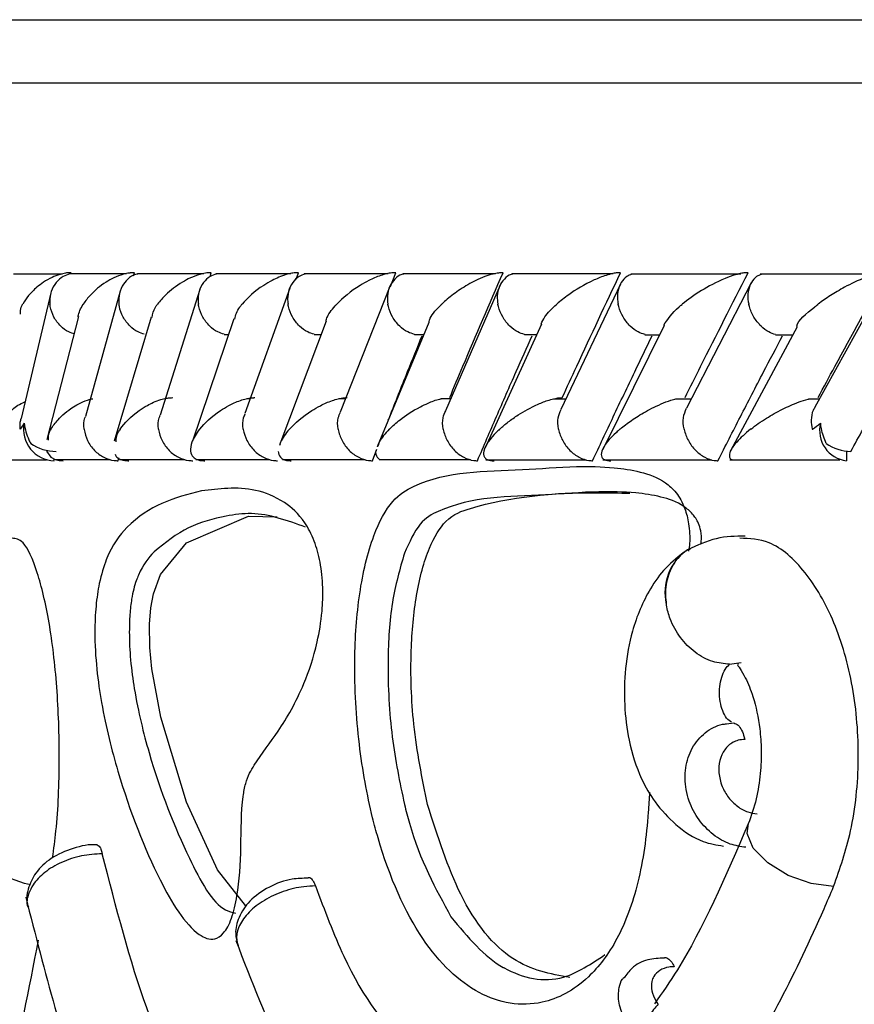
# Model space of a CAD drawing. Header units: millimetres. Extents: x 69 to 135, y 39 to 174.
# Tile 94 of 199: x 69.087 to 69.748, y 122.082 to 122.862. Entities that reach past the tile are written whole.
import ezdxf

# ---------------------------------------------------------------- set-up
doc = ezdxf.new("R2010")
doc.units = ezdxf.units.MM

msp = doc.modelspace()

# ---------------------------------------------------------------- linework, layer by layer
at = {"color": 7, "linetype": 'Continuous', "lineweight": 25}
for p, q in [((69.04189, 122.86225), (69.41912, 122.86225)), ((69.41912, 122.86225), (78.09189, 122.86225)), ((69.12043, 122.66057), (69.08192, 122.66057)), ((69.17151, 122.66083), (69.12603, 122.66083)), ((69.17702, 122.65928), (69.17766, 122.66163)), ((69.23258, 122.66082), (69.18, 122.66082)), ((69.23769, 122.65862), (69.23863, 122.66163)), ((69.30172, 122.66081), (69.24213, 122.66081)), ((69.30587, 122.65646), (69.30768, 122.66163)), ((69.37885, 122.66078), (69.31233, 122.66078)), ((69.38051, 122.65072), (69.38477, 122.66163)), ((69.46397, 122.66073), (69.39054, 122.66073)), ((69.5571, 122.66068), (69.47677, 122.66068)), ((69.65834, 122.66062), (69.57109, 122.66062)), ((69.76783, 122.66057), (69.6736, 122.66057)), ((69.56291, 122.65269), (69.51568, 122.55321)), ((69.6665, 122.65359), (69.6153, 122.55413)), ((69.77197, 122.65461), (69.71695, 122.55516)), ((69.11152, 122.64572), (69.08786, 122.546)), ((69.16644, 122.64712), (69.13884, 122.54752)), ((69.22957, 122.6484), (69.198, 122.5488)), ((69.30079, 122.64951), (69.26529, 122.54993)), ((69.38013, 122.65069), (69.3407, 122.55109)), ((69.46748, 122.65173), (69.42416, 122.55219)), ((69.13328, 122.62694), (69.10821, 122.52931)), ((69.19097, 122.6264), (69.16175, 122.52805)), ((69.25645, 122.62505), (69.22383, 122.52818)), ((69.32966, 122.62317), (69.29382, 122.5279)), ((69.4111, 122.62227), (69.37014, 122.52366)), ((69.50026, 122.62086), (69.45565, 122.5228)), ((69.59756, 122.61987), (69.54894, 122.52156)), ((69.70283, 122.61864), (69.65021, 122.5203)), ((69.24873, 122.61271), (69.2523, 122.61271)), ((69.32012, 122.61265), (69.3257, 122.61265)), ((69.39953, 122.61259), (69.40709, 122.61259)), ((69.48692, 122.61255), (69.49648, 122.61255)), ((69.58232, 122.61252), (69.59393, 122.61252)), ((69.68581, 122.6125), (69.69955, 122.6125)), ((69.26948, 122.56168), (69.26674, 122.56168)), ((69.34487, 122.56163), (69.33976, 122.56163)), ((69.42825, 122.56158), (69.42077, 122.56158)), ((69.51962, 122.56152), (69.50974, 122.56152)), ((69.61907, 122.56146), (69.60684, 122.56146)), ((69.7204, 122.5614), (69.71203, 122.5614)), ((69.29311, 122.52601), (69.29264, 122.52478)), ((69.36631, 122.51259), (69.36992, 122.52183)), ((69.74199, 122.52017), (69.74199, 122.51259)), ((69.07314, 122.5134), (69.10801, 122.5134)), ((69.1135, 122.51366), (69.15808, 122.51366)), ((69.16477, 122.51259), (69.16539, 122.51486)), ((69.16578, 122.5136), (69.21749, 122.5136)), ((69.2263, 122.51354), (69.28502, 122.51354)), ((69.29493, 122.51349), (69.36059, 122.51349)), ((69.37158, 122.51345), (69.44414, 122.51345)), ((69.45622, 122.51342), (69.53567, 122.51342)), ((69.5489, 122.5134), (69.63525, 122.5134)), ((69.64971, 122.5134), (69.73672, 122.5134)), ((69.26814, 122.46859), (69.29083, 122.4682)), ((69.61604, 122.44186), (69.61531, 122.4414)), ((69.64941, 122.35118), (69.65869, 122.3527)), ((69.64695, 122.30402), (69.65275, 122.30475))]:
    msp.add_line(p, q, dxfattribs=at)
at = {"color": 1, "linetype": 'Continuous', "lineweight": 25}
for p, q in [((68.99188, 122.81225), (69.37329, 122.81225)), ((69.37329, 122.81225), (78.14189, 122.81225))]:
    msp.add_line(p, q, dxfattribs=at)
at = {"color": 7, "linetype": 'Continuous', "lineweight": 25, "flags": 128}
for points in [[(69.10796, 122.52009), (69.11134, 122.51536), (69.11482, 122.51351), (69.11798, 122.51277), (69.12112, 122.51259), (69.12115, 122.51259), (69.12115, 122.51259)], [(69.26582, 122.15997), (69.2436, 122.1883), (69.21893, 122.24189), (69.19865, 122.30916), (69.19148, 122.34753), (69.18982, 122.36458), (69.18955, 122.38293), (69.19069, 122.39602), (69.19284, 122.40707), (69.19831, 122.42226), (69.21895, 122.44755), (69.26814, 122.46859), (69.26814, 122.46859)]]:
    msp.add_lwpolyline(points, dxfattribs=at)
at = {"color": 1, "linetype": 'Continuous', "lineweight": 25, "flags": 128}
for points in [[(69.73181, 122.17498), (69.71403, 122.17727), (69.69569, 122.18386), (69.67959, 122.19376), (69.66819, 122.20544), (69.66323, 122.21713), (69.66428, 122.22489)], [(69.09527, 122.17628), (69.09053, 122.17727), (69.07277, 122.18386), (69.05935, 122.19376), (69.05232, 122.20544), (69.05186, 122.21398)]]:
    msp.add_lwpolyline(points, dxfattribs=at)
at = {"color": 7, "linetype": 'Continuous', "lineweight": 25}
for centre, radius, start, end in [((69.11456, 122.5374), 0.02481, 168.60737, 269.01792), ((69.74481, 122.53649), 0.02406, 166.02673, 263.26376), ((69.11551, 122.55489), 0.03495, 235.01282, 270.1604), ((69.74673, 122.55714), 0.03722, 236.07337, 268.10709)]:
    msp.add_arc(centre, radius, start, end, dxfattribs=at)
at = {"color": 1, "linetype": 'Continuous', "lineweight": 25}
msp.add_arc((69.63883, 122.40828), 0.04064, 126.10331, 192.93226, dxfattribs=at)
at = {"color": 7, "linetype": 'Continuous', "lineweight": 25}
for points, knots in [([(69.1276, 122.66163), (69.1272, 122.66163), (69.12573, 122.66163), (69.1226, 122.66131), (69.11755, 122.66012), (69.10872, 122.65653), (69.10054, 122.65068), (69.09351, 122.64351), (69.09041, 122.63897), (69.08914, 122.63667), (69.08912, 122.63663)], [0, 0, 0, 0, 0.016516, 0.060757, 0.123872, 0.233495, 0.524905, 0.758889, 0.996419, 1, 1, 1, 1]), ([(69.12647, 122.66064), (69.12464, 122.66007), (69.12041, 122.65874), (69.11512, 122.65389), (69.1113, 122.64693), (69.11046, 122.64078), (69.11068, 122.63734), (69.11074, 122.63671), (69.11075, 122.63663)], [0, 0, 0, 0, 0.177391, 0.409142, 0.674956, 0.940991, 0.992258, 1, 1, 1, 1]), ([(69.17766, 122.66163), (69.17659, 122.66161), (69.17521, 122.66158), (69.17229, 122.6612), (69.16742, 122.66012), (69.16117, 122.65759), (69.15165, 122.65222), (69.14347, 122.64514), (69.13871, 122.6392), (69.13709, 122.63667), (69.13707, 122.63663)], [0, 0, 0, 0, 0.043982, 0.056532, 0.118216, 0.24858, 0.377916, 0.733919, 0.996419, 1, 1, 1, 1]), ([(69.18048, 122.66059), (69.17984, 122.66049), (69.17679, 122.65998), (69.17222, 122.65672), (69.16742, 122.65092), (69.16524, 122.64386), (69.16519, 122.63883), (69.16545, 122.63671), (69.16546, 122.63663)], [0, 0, 0, 0, 0.05984, 0.287042, 0.525182, 0.799644, 0.992275, 1, 1, 1, 1]), ([(69.23863, 122.66163), (69.23782, 122.66162), (69.23628, 122.6616), (69.23315, 122.66119), (69.228, 122.65999), (69.22183, 122.65753), (69.21195, 122.65222), (69.20311, 122.64515), (69.19783, 122.6392), (69.19593, 122.63667), (69.1959, 122.63663)], [0, 0, 0, 0, 0.033622, 0.064729, 0.125941, 0.251122, 0.375457, 0.735625, 0.996418, 1, 1, 1, 1]), ([(69.24269, 122.66062), (69.24095, 122.66005), (69.23691, 122.65873), (69.23197, 122.65388), (69.22852, 122.64692), (69.22796, 122.64078), (69.2283, 122.63734), (69.22838, 122.63671), (69.22839, 122.63663)], [0, 0, 0, 0, 0.175577, 0.407626, 0.674252, 0.941088, 0.992262, 1, 1, 1, 1]), ([(69.30768, 122.66163), (69.30714, 122.66163), (69.30543, 122.66162), (69.30206, 122.66118), (69.29496, 122.65941), (69.28737, 122.65599), (69.2743, 122.64824), (69.26718, 122.64172), (69.26294, 122.63667), (69.26291, 122.63663)], [0, 0, 0, 0, 0.023349, 0.073462, 0.134697, 0.325569, 0.472799, 0.996423, 1, 1, 1, 1]), ([(69.31296, 122.66058), (69.31129, 122.66002), (69.30738, 122.6587), (69.30264, 122.65388), (69.29938, 122.64692), (69.29895, 122.64077), (69.29935, 122.63734), (69.29944, 122.63671), (69.29945, 122.63663)], [0, 0, 0, 0, 0.172905, 0.405664, 0.673207, 0.940951, 0.992253, 1, 1, 1, 1]), ([(69.38477, 122.66163), (69.38447, 122.66163), (69.38348, 122.66164), (69.38105, 122.66146), (69.37727, 122.66077), (69.37077, 122.65886), (69.36362, 122.65568), (69.35043, 122.64819), (69.34277, 122.64169), (69.33805, 122.63667), (69.33801, 122.63663)], [0, 0, 0, 0, 0.013074, 0.044024, 0.100228, 0.166356, 0.32973, 0.473941, 0.996409, 1, 1, 1, 1]), ([(69.39121, 122.66053), (69.3907, 122.66044), (69.38792, 122.65994), (69.38386, 122.6567), (69.37963, 122.65092), (69.37795, 122.64386), (69.37821, 122.63883), (69.37857, 122.63671), (69.37859, 122.63663)], [0, 0, 0, 0, 0.050947, 0.280104, 0.520434, 0.797775, 0.992223, 1, 1, 1, 1]), ([(69.46985, 122.66163), (69.46979, 122.66163), (69.46868, 122.66165), (69.466, 122.66146), (69.46096, 122.66045), (69.452, 122.65748), (69.44118, 122.65196), (69.43012, 122.64456), (69.42395, 122.63933), (69.42121, 122.63667), (69.42118, 122.63663)], [0, 0, 0, 0, 0.002836, 0.050977, 0.110347, 0.207815, 0.453195, 0.721635, 0.996416, 1, 1, 1, 1]), ([(69.42756, 122.56259), (69.43103, 122.57088), (69.44486, 122.6039), (69.45915, 122.63691), (69.46985, 122.66163)], [0, 0, 0, 0, 0.251127, 1, 1, 1, 1]), ([(69.4775, 122.6605), (69.47706, 122.66042), (69.47441, 122.65992), (69.47055, 122.6567), (69.46652, 122.65092), (69.46502, 122.64386), (69.46538, 122.63883), (69.46577, 122.63671), (69.46579, 122.63663)], [0, 0, 0, 0, 0.0452548, 0.2758487, 0.5176151, 0.7965534, 0.9921568, 1, 1, 1, 1]), ([(69.56297, 122.66163), (69.5621, 122.66161), (69.56019, 122.66157), (69.55615, 122.66091), (69.54967, 122.65913), (69.53634, 122.65365), (69.52361, 122.64573), (69.51527, 122.63918), (69.51246, 122.63667), (69.51242, 122.63663)], [0, 0, 0, 0, 0.038846, 0.084809, 0.162933, 0.312689, 0.736902, 0.99642, 1, 1, 1, 1]), ([(69.51678, 122.56259), (69.52058, 122.57088), (69.5357, 122.6039), (69.55129, 122.63691), (69.56297, 122.66163)], [0, 0, 0, 0, 0.251054, 1, 1, 1, 1]), ([(69.57194, 122.66039), (69.57056, 122.65988), (69.56712, 122.65861), (69.56307, 122.65387), (69.56042, 122.64693), (69.56037, 122.64078), (69.56095, 122.63734), (69.56107, 122.63671), (69.56109, 122.63663)], [0, 0, 0, 0, 0.158872, 0.395682, 0.667659, 0.939838, 0.992099, 1, 1, 1, 1]), ([(69.66418, 122.66163), (69.66359, 122.66162), (69.66203, 122.66161), (69.65855, 122.66113), (69.65268, 122.65969), (69.64075, 122.65526), (69.62611, 122.64725), (69.61628, 122.6403), (69.61185, 122.63667), (69.61181, 122.63663)], [0, 0, 0, 0, 0.0273905, 0.0721339, 0.141877, 0.2691024, 0.6203436, 0.9964293, 1, 1, 1, 1]), ([(69.61406, 122.56259), (69.61818, 122.57086), (69.63462, 122.60389), (69.65152, 122.63689), (69.66418, 122.66163)], [0, 0, 0, 0, 0.250426, 1, 1, 1, 1]), ([(69.67453, 122.66032), (69.67324, 122.65983), (69.66997, 122.65858), (69.66617, 122.65387), (69.66372, 122.64693), (69.6638, 122.64078), (69.66443, 122.63734), (69.66457, 122.63671), (69.66458, 122.63663)], [0, 0, 0, 0, 0.1536412, 0.3920428, 0.6655992, 0.9393482, 0.9920416, 1, 1, 1, 1]), ([(69.77362, 122.66163), (69.77328, 122.66163), (69.77202, 122.66163), (69.76906, 122.66131), (69.76371, 122.66012), (69.75309, 122.65653), (69.74113, 122.65068), (69.72902, 122.64351), (69.72253, 122.63897), (69.71949, 122.63667), (69.71944, 122.63663)], [0, 0, 0, 0, 0.016536, 0.060783, 0.123877, 0.233504, 0.524914, 0.758886, 0.996421, 1, 1, 1, 1]), ([(69.71949, 122.56259), (69.72393, 122.57083), (69.74171, 122.60387), (69.75994, 122.63687), (69.77362, 122.66163)], [0, 0, 0, 0, 0.249557, 1, 1, 1, 1]), ([(69.08743, 122.6287), (69.08732, 122.6306), (69.08718, 122.63319), (69.08871, 122.63587), (69.0891, 122.6366), (69.08912, 122.63663)], [0, 0, 0, 0, 0.727616, 0.987291, 1, 1, 1, 1]), ([(69.13036, 122.61301), (69.12878, 122.61348), (69.12465, 122.61472), (69.11869, 122.6194), (69.11342, 122.62634), (69.11132, 122.63249), (69.11082, 122.63593), (69.11076, 122.63655), (69.11075, 122.63663)], [0, 0, 0, 0, 0.14898, 0.388892, 0.663925, 0.939149, 0.992009, 1, 1, 1, 1]), ([(69.13285, 122.627), (69.13388, 122.63018), (69.13493, 122.63338), (69.13704, 122.6366), (69.13707, 122.63663)], [0, 0, 0, 0, 0.989418, 1, 1, 1, 1]), ([(69.18548, 122.61294), (69.18384, 122.61343), (69.17967, 122.61469), (69.17363, 122.6194), (69.16829, 122.62634), (69.16611, 122.63249), (69.16554, 122.63593), (69.16547, 122.63655), (69.16546, 122.63663)], [0, 0, 0, 0, 0.15436, 0.392602, 0.666032, 0.939675, 0.992063, 1, 1, 1, 1]), ([(69.19182, 122.62615), (69.19221, 122.62888), (69.1927, 122.63231), (69.19532, 122.63584), (69.19588, 122.6366), (69.1959, 122.63663)], [0, 0, 0, 0, 0.786833, 0.990383, 1, 1, 1, 1]), ([(69.24878, 122.61287), (69.24709, 122.61338), (69.24289, 122.61466), (69.23679, 122.6194), (69.23139, 122.62634), (69.22911, 122.6325), (69.22849, 122.63593), (69.2284, 122.63655), (69.22839, 122.63663)], [0, 0, 0, 0, 0.159642, 0.396285, 0.668122, 0.940147, 0.992134, 1, 1, 1, 1]), ([(69.25721, 122.62483), (69.25799, 122.628), (69.25895, 122.63187), (69.26226, 122.63586), (69.26288, 122.6366), (69.26291, 122.63663)], [0, 0, 0, 0, 0.813202, 0.991423, 1, 1, 1, 1]), ([(69.32017, 122.6128), (69.31843, 122.61333), (69.31421, 122.61462), (69.30805, 122.6194), (69.30261, 122.62635), (69.30024, 122.6325), (69.29957, 122.63593), (69.29947, 122.63655), (69.29945, 122.63663)], [0, 0, 0, 0, 0.164874, 0.400024, 0.670183, 0.940559, 0.992165, 1, 1, 1, 1]), ([(69.32952, 122.62323), (69.32982, 122.62436), (69.33093, 122.62869), (69.33487, 122.63325), (69.33798, 122.6366), (69.33801, 122.63663)], [0, 0, 0, 0, 0.260914, 0.992452, 1, 1, 1, 1]), ([(69.39958, 122.61273), (69.3978, 122.61328), (69.39356, 122.61459), (69.38736, 122.6194), (69.38188, 122.62635), (69.37945, 122.6325), (69.37871, 122.63593), (69.3786, 122.63655), (69.37859, 122.63663)], [0, 0, 0, 0, 0.169871, 0.403567, 0.672143, 0.940927, 0.992214, 1, 1, 1, 1]), ([(69.41119, 122.62222), (69.41144, 122.62337), (69.41243, 122.62796), (69.41735, 122.63293), (69.42114, 122.6366), (69.42118, 122.63663)], [0, 0, 0, 0, 0.246974, 0.993001, 1, 1, 1, 1]), ([(69.48696, 122.61268), (69.48516, 122.61324), (69.48094, 122.61456), (69.47472, 122.61939), (69.46922, 122.62635), (69.46671, 122.6325), (69.46592, 122.63593), (69.4658, 122.63655), (69.46579, 122.63663)], [0, 0, 0, 0, 0.173802, 0.40646, 0.673718, 0.941176, 0.992258, 1, 1, 1, 1]), ([(69.50001, 122.62096), (69.50086, 122.62284), (69.50318, 122.62791), (69.50858, 122.63325), (69.51238, 122.6366), (69.51242, 122.63663)], [0, 0, 0, 0, 0.367813, 0.993554, 1, 1, 1, 1]), ([(69.58236, 122.61264), (69.58055, 122.61321), (69.57636, 122.61454), (69.57017, 122.61939), (69.56465, 122.62635), (69.56208, 122.6325), (69.56124, 122.63593), (69.56111, 122.63655), (69.56109, 122.63663)], [0, 0, 0, 0, 0.176425, 0.408434, 0.674771, 0.941306, 0.992285, 1, 1, 1, 1]), ([(69.59721, 122.61997), (69.60047, 122.62482), (69.60416, 122.6303), (69.61093, 122.63592), (69.61176, 122.6366), (69.61181, 122.63663)], [0, 0, 0, 0, 0.878611, 0.993934, 1, 1, 1, 1]), ([(69.68584, 122.61262), (69.68405, 122.61319), (69.67993, 122.61452), (69.67378, 122.61938), (69.66827, 122.62634), (69.66563, 122.63249), (69.66474, 122.63593), (69.6646, 122.63655), (69.66458, 122.63663)], [0, 0, 0, 0, 0.1778527, 0.409576, 0.675328, 0.9412794, 0.9922748, 1, 1, 1, 1]), ([(69.70249, 122.61888), (69.70252, 122.61905), (69.70332, 122.62376), (69.71107, 122.63008), (69.71844, 122.63587), (69.7194, 122.6366), (69.71944, 122.63663)], [0, 0, 0, 0, 0.031842, 0.878886, 0.99436, 1, 1, 1, 1]), ([(69.37892, 122.5448), (69.37928, 122.54572), (69.3843, 122.55856), (69.39322, 122.58083), (69.40188, 122.60218), (69.40571, 122.61163)], [0, 0, 0, 0, 0.041577, 0.575869, 1, 1, 1, 1]), ([(69.44955, 122.51259), (69.45456, 122.52425), (69.46468, 122.5478), (69.47913, 122.58082), (69.48863, 122.60217), (69.49284, 122.61163)], [0, 0, 0, 0, 0.353051, 0.713405, 1, 1, 1, 1]), ([(69.54082, 122.51259), (69.54628, 122.52423), (69.55731, 122.54776), (69.57307, 122.58077), (69.58342, 122.60214), (69.58802, 122.61163)], [0, 0, 0, 0, 0.352522, 0.712346, 1, 1, 1, 1]), ([(69.64016, 122.51259), (69.64607, 122.52421), (69.65802, 122.54768), (69.67509, 122.58069), (69.68631, 122.60208), (69.69132, 122.61163)], [0, 0, 0, 0, 0.351645, 0.710591, 1, 1, 1, 1]), ([(69.7455, 122.51994), (69.75199, 122.53175), (69.76503, 122.55549), (69.78204, 122.58606), (69.79257, 122.60482), (69.7964, 122.61163)], [0, 0, 0, 0, 0.386622, 0.777264, 1, 1, 1, 1]), ([(69.06752, 122.53759), (69.06754, 122.53762), (69.06903, 122.54055), (69.07255, 122.54594), (69.08051, 122.5531), (69.08653, 122.55764), (69.09093, 122.55925), (69.09101, 122.55928)], [0, 0, 0, 0, 0.004536, 0.389791, 0.715457, 0.994686, 1, 1, 1, 1]), ([(69.11149, 122.53759), (69.11151, 122.53763), (69.11305, 122.54012), (69.1175, 122.54608), (69.12546, 122.5532), (69.13495, 122.55849), (69.14028, 122.56086), (69.14401, 122.56163), (69.14474, 122.56178)], [0, 0, 0, 0, 0.003931, 0.28947, 0.68857, 0.827043, 0.966528, 1, 1, 1, 1]), ([(69.16632, 122.53759), (69.16635, 122.53762), (69.16989, 122.5426), (69.17609, 122.54912), (69.18825, 122.55685), (69.19557, 122.56032), (69.20249, 122.56209), (69.2058, 122.56254), (69.20746, 122.56258), (69.20802, 122.56259)], [0, 0, 0, 0, 0.003608, 0.525435, 0.676106, 0.86772, 0.930406, 0.976701, 1, 1, 1, 1]), ([(69.22938, 122.53759), (69.22941, 122.53762), (69.23338, 122.54259), (69.24018, 122.54904), (69.25251, 122.55653), (69.25946, 122.55977), (69.26591, 122.56171), (69.2696, 122.56239), (69.27194, 122.56258), (69.27286, 122.56259), (69.27316, 122.56259)], [0, 0, 0, 0, 0.003595, 0.522702, 0.670434, 0.836867, 0.904335, 0.960524, 0.987011, 1, 1, 1, 1]), ([(69.30056, 122.53759), (69.30059, 122.53762), (69.30499, 122.54259), (69.31239, 122.54899), (69.32525, 122.55646), (69.33236, 122.55968), (69.33908, 122.56171), (69.34316, 122.56246), (69.34555, 122.56259), (69.3463, 122.56259), (69.34636, 122.56259)], [0, 0, 0, 0, 0.003586, 0.521539, 0.666852, 0.833457, 0.900003, 0.967251, 0.997274, 1, 1, 1, 1]), ([(69.37981, 122.53759), (69.37985, 122.53762), (69.3823, 122.54011), (69.38912, 122.54609), (69.39952, 122.55317), (69.41089, 122.55854), (69.41662, 122.56086), (69.42042, 122.56162), (69.42074, 122.56168)], [0, 0, 0, 0, 0.003962, 0.288221, 0.700781, 0.826063, 0.985145, 1, 1, 1, 1]), ([(69.46713, 122.53759), (69.46717, 122.53762), (69.46923, 122.53954), (69.47378, 122.54334), (69.48324, 122.55003), (69.49381, 122.55606), (69.50472, 122.56038), (69.51085, 122.56198), (69.51449, 122.56253), (69.51615, 122.56257), (69.51678, 122.56259)], [0, 0, 0, 0, 0.003576, 0.200863, 0.400161, 0.714588, 0.852513, 0.926514, 0.971999, 1, 1, 1, 1]), ([(69.56255, 122.53759), (69.56259, 122.53762), (69.56534, 122.53995), (69.57146, 122.54462), (69.58256, 122.55168), (69.59385, 122.55726), (69.6027, 122.56064), (69.6062, 122.5614), (69.60682, 122.56153)], [0, 0, 0, 0, 0.00399, 0.273156, 0.547822, 0.839264, 0.97112, 1, 1, 1, 1]), ([(69.66617, 122.53759), (69.66621, 122.53762), (69.66992, 122.54055), (69.67762, 122.5459), (69.69035, 122.55323), (69.70169, 122.55825), (69.70923, 122.56094), (69.71187, 122.56147), (69.71201, 122.5615)], [0, 0, 0, 0, 0.004006, 0.344092, 0.631563, 0.87804, 0.99353, 1, 1, 1, 1]), ([(69.33918, 122.53759), (69.33917, 122.53767), (69.33868, 122.54073), (69.33843, 122.54564), (69.34031, 122.54957), (69.34099, 122.55098)], [0, 0, 0, 0, 0.01726, 0.6477993, 1, 1, 1, 1]), ([(69.42246, 122.53759), (69.42245, 122.53767), (69.4219, 122.54073), (69.42161, 122.54606), (69.42358, 122.55033), (69.42439, 122.5521)], [0, 0, 0, 0, 0.015832, 0.593741, 1, 1, 1, 1]), ([(69.51382, 122.53759), (69.51381, 122.53767), (69.51321, 122.54073), (69.51286, 122.54645), (69.51487, 122.55106), (69.51579, 122.55316)], [0, 0, 0, 0, 0.014658, 0.550004, 1, 1, 1, 1]), ([(69.61333, 122.53759), (69.61331, 122.53767), (69.61267, 122.54073), (69.61222, 122.54682), (69.61425, 122.55174), (69.61524, 122.55416)], [0, 0, 0, 0, 0.013743, 0.514469, 1, 1, 1, 1]), ([(69.71719, 122.55503), (69.71662, 122.55422), (69.71463, 122.5514), (69.71385, 122.5453), (69.71427, 122.54002), (69.71483, 122.53767), (69.71485, 122.53759)], [0, 0, 0, 0, 0.178457, 0.628452, 0.987194, 1, 1, 1, 1]), ([(69.08721, 122.53759), (69.0872, 122.53767), (69.08697, 122.54003), (69.0868, 122.54305), (69.08786, 122.54554), (69.08803, 122.54594)], [0, 0, 0, 0, 0.02889, 0.841947, 1, 1, 1, 1]), ([(69.13787, 122.53759), (69.13786, 122.53767), (69.13753, 122.54073), (69.13731, 122.54436), (69.13875, 122.54721), (69.1389, 122.5475)], [0, 0, 0, 0, 0.024163, 0.902344, 1, 1, 1, 1]), ([(69.19683, 122.53759), (69.19682, 122.53767), (69.19643, 122.54074), (69.19624, 122.54481), (69.19786, 122.54804), (69.19821, 122.54872)], [0, 0, 0, 0, 0.021111, 0.792978, 1, 1, 1, 1]), ([(69.26396, 122.53759), (69.26395, 122.53767), (69.2635, 122.54073), (69.2633, 122.54521), (69.26506, 122.54878), (69.26557, 122.54982)], [0, 0, 0, 0, 0.019064, 0.714964, 1, 1, 1, 1]), ([(69.09024, 122.5423), (69.08918, 122.5407), (69.0881, 122.53907), (69.08723, 122.53762), (69.08721, 122.53759)], [0, 0, 0, 0, 0.978371, 1, 1, 1, 1]), ([(69.09024, 122.5423), (69.09116, 122.53774), (69.09228, 122.53213), (69.09497, 122.52718), (69.09547, 122.52626)], [0, 0, 0, 0, 0.813477, 1, 1, 1, 1]), ([(69.11149, 122.53759), (69.11147, 122.53756), (69.11098, 122.53671), (69.1092, 122.53381), (69.10922, 122.531), (69.10924, 122.52897)], [0, 0, 0, 0, 0.011685, 0.288766, 1, 1, 1, 1]), ([(69.13787, 122.53759), (69.13788, 122.53751), (69.13823, 122.53445), (69.14004, 122.52837), (69.14554, 122.52053), (69.15308, 122.515), (69.1599, 122.51279), (69.16371, 122.51263), (69.16477, 122.51259)], [0, 0, 0, 0, 0.006528, 0.244294, 0.482379, 0.709841, 0.919165, 1, 1, 1, 1]), ([(69.16632, 122.53759), (69.1663, 122.53756), (69.16571, 122.53669), (69.16337, 122.53335), (69.16307, 122.53012), (69.16285, 122.52769)], [0, 0, 0, 0, 0.010198, 0.257495, 1, 1, 1, 1]), ([(69.19683, 122.53759), (69.19684, 122.53751), (69.19725, 122.53445), (69.19915, 122.52836), (69.20473, 122.52052), (69.21229, 122.515), (69.21905, 122.51279), (69.22282, 122.51263), (69.22386, 122.51259)], [0, 0, 0, 0, 0.006531, 0.244441, 0.482693, 0.710225, 0.91951, 1, 1, 1, 1]), ([(69.22938, 122.53759), (69.22935, 122.53756), (69.22659, 122.5341), (69.22301, 122.52812), (69.2216, 122.52065), (69.22333, 122.51596), (69.2268, 122.51362), (69.23009, 122.51269), (69.23243, 122.51262), (69.23347, 122.51259)], [0, 0, 0, 0, 0.003584, 0.362676, 0.622372, 0.807421, 0.898024, 0.954533, 1, 1, 1, 1]), ([(69.26396, 122.53759), (69.26397, 122.53751), (69.26443, 122.53444), (69.26643, 122.52836), (69.27208, 122.52052), (69.27963, 122.51499), (69.28633, 122.51279), (69.29004, 122.51263), (69.29107, 122.51259)], [0, 0, 0, 0, 0.006517, 0.24453, 0.482905, 0.71047, 0.919733, 1, 1, 1, 1]), ([(69.30056, 122.53759), (69.30053, 122.53756), (69.29894, 122.53579), (69.29631, 122.53231), (69.29343, 122.528), (69.29294, 122.52553), (69.29278, 122.52472)], [0, 0, 0, 0, 0.007898, 0.407391, 0.803722, 1, 1, 1, 1]), ([(69.33918, 122.53759), (69.33919, 122.53751), (69.33971, 122.53445), (69.34178, 122.52836), (69.3475, 122.52052), (69.35503, 122.51499), (69.36166, 122.51279), (69.3653, 122.51263), (69.36631, 122.51259)], [0, 0, 0, 0, 0.0065034, 0.2445779, 0.4829821, 0.7105938, 0.919803, 1, 1, 1, 1]), ([(69.37981, 122.53759), (69.37978, 122.53756), (69.37649, 122.53422), (69.3722, 122.52943), (69.37076, 122.52491), (69.37034, 122.52357)], [0, 0, 0, 0, 0.007265, 0.706527, 1, 1, 1, 1]), ([(69.42246, 122.53759), (69.42248, 122.53751), (69.42305, 122.53444), (69.4252, 122.52836), (69.43096, 122.52052), (69.43844, 122.51499), (69.44499, 122.51279), (69.44856, 122.51263), (69.44955, 122.51259)], [0, 0, 0, 0, 0.0065048, 0.2445493, 0.4829369, 0.7105202, 0.91978, 1, 1, 1, 1]), ([(69.46713, 122.53759), (69.46709, 122.53756), (69.46625, 122.53678), (69.46019, 122.5309), (69.45425, 122.52318), (69.45424, 122.51605), (69.4567, 122.51364), (69.45954, 122.51272), (69.46168, 122.51258), (69.46273, 122.51259), (69.46274, 122.51259)], [0, 0, 0, 0, 0.003603, 0.081503, 0.615834, 0.804446, 0.896393, 0.953454, 0.999513, 1, 1, 1, 1]), ([(69.51382, 122.53759), (69.51384, 122.53751), (69.51445, 122.53445), (69.51669, 122.52836), (69.52247, 122.52052), (69.5299, 122.515), (69.53635, 122.51279), (69.53985, 122.51263), (69.54082, 122.51259)], [0, 0, 0, 0, 0.006527, 0.24448, 0.482786, 0.710343, 0.919593, 1, 1, 1, 1]), ([(69.56255, 122.53759), (69.56251, 122.53756), (69.56152, 122.53672), (69.55489, 122.53083), (69.5482, 122.52308), (69.54738, 122.51601), (69.54952, 122.51362), (69.55216, 122.51271), (69.55428, 122.51259), (69.55526, 122.51259), (69.55526, 122.51259)], [0, 0, 0, 0, 0.003584, 0.087787, 0.619051, 0.806051, 0.897261, 0.953962, 0.999883, 1, 1, 1, 1]), ([(69.61333, 122.53759), (69.61334, 122.53751), (69.61401, 122.53445), (69.6163, 122.52836), (69.6221, 122.52053), (69.62946, 122.515), (69.63579, 122.51279), (69.63921, 122.51263), (69.64016, 122.51259)], [0, 0, 0, 0, 0.006534, 0.244343, 0.482485, 0.709951, 0.919276, 1, 1, 1, 1]), ([(69.66617, 122.53759), (69.66612, 122.53756), (69.66178, 122.53413), (69.65527, 122.5282), (69.64964, 122.52065), (69.64892, 122.51609), (69.64994, 122.51387), (69.65124, 122.51345), (69.65132, 122.51342)], [0, 0, 0, 0, 0.003954, 0.397084, 0.686948, 0.892546, 0.992739, 1, 1, 1, 1]), ([(69.71485, 122.53759), (69.7149, 122.53762), (69.71701, 122.53907), (69.71926, 122.5407), (69.72146, 122.5423)], [0, 0, 0, 0, 0.021646, 1, 1, 1, 1]), ([(69.72595, 122.52626), (69.72443, 122.53011), (69.72238, 122.53527), (69.72165, 122.54087), (69.72146, 122.5423)], [0, 0, 0, 0, 0.74612, 1, 1, 1, 1]), ([(69.29161, 122.52002), (69.29185, 122.51838), (69.29221, 122.51595), (69.29542, 122.51361), (69.29854, 122.51269), (69.30083, 122.51262), (69.30185, 122.51259)], [0, 0, 0, 0, 0.489657, 0.729804, 0.879858, 1, 1, 1, 1]), ([(69.36921, 122.52059), (69.36917, 122.52048), (69.36843, 122.51861), (69.36952, 122.51619), (69.37129, 122.51391), (69.37282, 122.51349), (69.37291, 122.51347)], [0, 0, 0, 0, 0.040863, 0.674224, 0.982759, 1, 1, 1, 1]), ([(69.16239, 122.51773), (69.16273, 122.51691), (69.1634, 122.5153), (69.16632, 122.51363), (69.16973, 122.51269), (69.17213, 122.51262), (69.1732, 122.51259)], [0, 0, 0, 0, 0.3252071, 0.6425809, 0.8399525, 1, 1, 1, 1]), ([(69.23096, 122.48865), (69.23778, 122.48952), (69.25864, 122.49216), (69.28683, 122.48882), (69.31057, 122.4684), (69.32013, 122.45054), (69.32522, 122.43262), (69.32731, 122.41279), (69.3266, 122.39051), (69.32198, 122.36298), (69.31023, 122.32883), (69.29248, 122.29777), (69.27633, 122.27767), (69.26644, 122.26093), (69.26209, 122.23802), (69.26258, 122.2064), (69.26045, 122.17219), (69.25491, 122.14871), (69.24849, 122.13695), (69.23952, 122.13158), (69.22118, 122.13925), (69.19396, 122.18383), (69.16878, 122.24769), (69.15333, 122.30806), (69.14753, 122.34679), (69.14589, 122.3738), (69.14695, 122.39772), (69.14999, 122.41812), (69.15777, 122.4431), (69.17442, 122.46473), (69.19942, 122.48064), (69.2203, 122.48595), (69.23096, 122.48865)], [0, 0, 0, 0, 0.043155, 0.13198, 0.164299, 0.181066, 0.195184, 0.209357, 0.222022, 0.240084, 0.269802, 0.315668, 0.356896, 0.373674, 0.381596, 0.409112, 0.436274, 0.451175, 0.466225, 0.481189, 0.507226, 0.581816, 0.681047, 0.730564, 0.751055, 0.771756, 0.785665, 0.799584, 0.818894, 0.863474, 0.930323, 1, 1, 1, 1]), ([(69.6266, 122.44606), (69.62674, 122.44689), (69.62733, 122.45041), (69.62684, 122.45656), (69.62445, 122.46445), (69.61965, 122.47134), (69.60959, 122.47948), (69.59434, 122.48457), (69.57173, 122.48783), (69.54083, 122.48848), (69.48702, 122.48361), (69.44026, 122.48465), (69.40324, 122.46465), (69.39558, 122.44793), (69.39164, 122.43931)], [0, 0, 0, 0, 0.004772, 0.020163, 0.032427, 0.052676, 0.078115, 0.146243, 0.220886, 0.333162, 0.502082, 0.86238, 0.929078, 1, 1, 1, 1]), ([(69.40996, 122.24012), (69.40573, 122.26083), (69.39794, 122.29902), (69.39588, 122.35783), (69.40025, 122.40699), (69.41003, 122.44364), (69.42529, 122.46867), (69.46894, 122.48363), (69.51674, 122.488), (69.56173, 122.48703), (69.57031, 122.48685)], [0, 0, 0, 0, 0.117626, 0.217017, 0.293541, 0.370587, 0.436087, 0.518326, 0.908172, 1, 1, 1, 1]), ([(69.31339, 122.45989), (69.29885, 122.46513), (69.27709, 122.47298), (69.25703, 122.46976), (69.25038, 122.46869)], [0, 0, 0, 0, 0.668671, 1, 1, 1, 1]), ([(69.11279, 122.19772), (69.11377, 122.20471), (69.11704, 122.22825), (69.11876, 122.27609), (69.11688, 122.33393), (69.11054, 122.3863), (69.10096, 122.42615), (69.09036, 122.45004), (69.0836, 122.45078), (69.0807, 122.4511)], [0, 0, 0, 0, 0.068307, 0.230187, 0.391402, 0.552443, 0.714356, 0.877575, 1, 1, 1, 1]), ([(69.66162, 122.45289), (69.65405, 122.45275), (69.63892, 122.45246), (69.62369, 122.44549), (69.61609, 122.44201)], [0, 0, 0, 0, 0.500528, 1, 1, 1, 1]), ([(69.73181, 122.17498), (69.7368, 122.18925), (69.74752, 122.21992), (69.75314, 122.27594), (69.74848, 122.33397), (69.73344, 122.38628), (69.71004, 122.42616), (69.68335, 122.45012), (69.66535, 122.45085), (69.65755, 122.45116)], [0, 0, 0, 0, 0.131203, 0.281805, 0.431788, 0.58161, 0.732241, 0.884088, 1, 1, 1, 1]), ([(69.61815, 122.4424), (69.6168, 122.44185), (69.61113, 122.43955), (69.60411, 122.43052), (69.59863, 122.41664), (69.59834, 122.40537), (69.59916, 122.39959), (69.59922, 122.39918)], [0, 0, 0, 0, 0.0931035, 0.3879585, 0.6828736, 0.9777974, 1, 1, 1, 1]), ([(69.19321, 122.44045), (69.18888, 122.43532), (69.18381, 122.4293), (69.1782, 122.41529), (69.17559, 122.4056), (69.17395, 122.391), (69.1734, 122.37395), (69.17446, 122.35319), (69.17914, 122.31941), (69.19339, 122.26224), (69.21706, 122.20303), (69.24186, 122.15749), (69.25517, 122.1546), (69.25789, 122.15401)], [0, 0, 0, 0, 0.101907, 0.119331, 0.163694, 0.192106, 0.219903, 0.265905, 0.317869, 0.454921, 0.738889, 0.946603, 1, 1, 1, 1]), ([(69.61487, 122.44112), (69.60934, 122.43691), (69.59887, 122.42895), (69.58353, 122.4078), (69.57199, 122.38042), (69.56627, 122.34865), (69.56555, 122.31907), (69.56921, 122.28941), (69.5773, 122.26327), (69.59061, 122.24042), (69.60709, 122.22279), (69.6258, 122.2101), (69.63906, 122.20799), (69.64449, 122.20713)], [0, 0, 0, 0, 0.085473, 0.161666, 0.28824, 0.388374, 0.482398, 0.575548, 0.682864, 0.75438, 0.838733, 0.933971, 1, 1, 1, 1]), ([(69.64941, 122.35118), (69.64493, 122.35162), (69.63556, 122.35254), (69.62171, 122.36013), (69.60982, 122.37197), (69.60248, 122.38538), (69.5999, 122.39477), (69.59928, 122.39879), (69.59922, 122.39918)], [0, 0, 0, 0, 0.196365, 0.410379, 0.62485, 0.839694, 0.98437, 1, 1, 1, 1]), ([(69.65081, 122.30555), (69.65056, 122.30564), (69.64886, 122.30628), (69.64605, 122.30954), (69.6431, 122.31572), (69.64147, 122.32344), (69.64126, 122.33159), (69.64244, 122.33939), (69.64489, 122.346), (69.64748, 122.34961), (69.64909, 122.35091), (69.64941, 122.35118)], [0, 0, 0, 0, 0.024312, 0.16557, 0.303114, 0.437483, 0.569408, 0.700517, 0.832395, 0.966478, 1, 1, 1, 1]), ([(69.65654, 122.35138), (69.65605, 122.35131), (69.65509, 122.35116), (69.65716, 122.3486), (69.66277, 122.33938), (69.66898, 122.32416), (69.67325, 122.30376), (69.6748, 122.28275), (69.67401, 122.26384), (69.67085, 122.24348), (69.66649, 122.23118), (69.66422, 122.22475)], [0, 0, 0, 0, 0.083506, 0.164961, 0.243436, 0.363705, 0.530176, 0.630415, 0.740564, 0.864272, 1, 1, 1, 1]), ([(69.65275, 122.30475), (69.6539, 122.30427), (69.65619, 122.30332), (69.65907, 122.29922), (69.66066, 122.29497), (69.66122, 122.29226), (69.66135, 122.29164)], [0, 0, 0, 0, 0.303243, 0.606482, 0.909681, 1, 1, 1, 1]), ([(69.66135, 122.29164), (69.6596, 122.2915), (69.65484, 122.2911), (69.64813, 122.28718), (69.64279, 122.27978), (69.64042, 122.27028), (69.64115, 122.26144), (69.64386, 122.25303), (69.64824, 122.24537), (69.65538, 122.23828), (69.66343, 122.23374), (69.6688, 122.23297), (69.67128, 122.23262)], [0, 0, 0, 0, 0.065855, 0.180176, 0.29775, 0.413782, 0.529893, 0.591917, 0.699413, 0.805058, 0.909822, 1, 1, 1, 1]), ([(69.52268, 122.10275), (69.50733, 122.10566), (69.4755, 122.1117), (69.43542, 122.16061), (69.41805, 122.21486), (69.40996, 122.24012)], [0, 0, 0, 0, 0.332565, 0.689235, 1, 1, 1, 1]), ([(69.6642, 122.2247), (69.64612, 122.18289), (69.62261, 122.12849), (69.59594, 122.0907), (69.58977, 122.08195)], [0, 0, 0, 0, 0.768531, 1, 1, 1, 1]), ([(69.14819, 122.20794), (69.14813, 122.20794), (69.14198, 122.2087), (69.12861, 122.20571), (69.11151, 122.19831), (69.09908, 122.1868), (69.09314, 122.17379), (69.09155, 122.16371), (69.09342, 122.15921), (69.09367, 122.15861)], [0, 0, 0, 0, 0.002022, 0.217635, 0.438618, 0.643729, 0.817844, 0.97593, 1, 1, 1, 1]), ([(69.14818, 122.20793), (69.14875, 122.20773), (69.1499, 122.20733), (69.15126, 122.20447), (69.15191, 122.20191), (69.15215, 122.20096)], [0, 0, 0, 0, 0.378964, 0.769386, 1, 1, 1, 1]), ([(69.37324, 121.89822), (69.36992, 121.89762), (69.34769, 121.89366), (69.31016, 121.90816), (69.26249, 121.94239), (69.22134, 121.99998), (69.1828, 122.08223), (69.16316, 122.1583), (69.15215, 122.20096)], [0, 0, 0, 0, 0.032214, 0.215639, 0.399076, 0.582492, 0.765905, 1, 1, 1, 1]), ([(69.31551, 122.18158), (69.31126, 122.18153), (69.30074, 122.18142), (69.28384, 122.17509), (69.26897, 122.16457), (69.26014, 122.15156), (69.25691, 122.13879), (69.25893, 122.13139), (69.25979, 122.12825)], [0, 0, 0, 0, 0.138574, 0.342452, 0.55341, 0.733151, 0.886603, 1, 1, 1, 1]), ([(69.31547, 122.18206), (69.3155, 122.18208), (69.31633, 122.18251), (69.31806, 122.18124), (69.31996, 122.17874), (69.32086, 122.17629), (69.32118, 122.17544)], [0, 0, 0, 0, 0.013768, 0.403095, 0.792524, 1, 1, 1, 1]), ([(69.32118, 122.17544), (69.3284, 122.1562), (69.34921, 122.10076), (69.39521, 122.0363), (69.43935, 122.02663), (69.4613, 122.02182)], [0, 0, 0, 0, 0.2107379, 0.6075497, 1, 1, 1, 1]), ([(69.36642, 121.79916), (69.37205, 121.79825), (69.39771, 121.79412), (69.44826, 121.8125), (69.51574, 121.85395), (69.58544, 121.92279), (69.65719, 122.02133), (69.70536, 122.11272), (69.72931, 122.16908), (69.73181, 122.17498)], [0, 0, 0, 0, 0.049039, 0.223335, 0.397607, 0.571889, 0.759942, 0.97489, 1, 1, 1, 1]), ([(69.09158, 122.16666), (69.10656, 122.10745), (69.13584, 121.99174), (69.20616, 121.87384), (69.28476, 121.80631), (69.34248, 121.80232), (69.36697, 121.80063)], [0, 0, 0, 0, 0.28338, 0.553799, 0.810711, 1, 1, 1, 1]), ([(69.42859, 122.15092), (69.44185, 122.13498), (69.45535, 122.11877), (69.48538, 122.10259), (69.51286, 122.09574), (69.53968, 122.11369), (69.55061, 122.121)], [0, 0, 0, 0, 0.370108, 0.376453, 0.746173, 1, 1, 1, 1]), ([(68.9919, 121.83715), (68.9919, 121.83699), (68.99115, 121.81787), (68.99391, 121.80201), (69.00139, 121.79234), (69.01467, 121.81145), (69.03245, 121.85414), (69.05423, 121.92306), (69.07832, 122.01329), (69.09408, 122.09366), (69.1017, 122.1325)], [0, 0, 0, 0, 0.0011518, 0.1424942, 0.2833372, 0.4241891, 0.5650241, 0.7058647, 0.8578356, 1, 1, 1, 1]), ([(69.25807, 122.13231), (69.2703, 122.10019), (69.2949, 122.03558), (69.34761, 121.96895), (69.40187, 121.9288), (69.43956, 121.92551), (69.45617, 121.92406)], [0, 0, 0, 0, 0.260809, 0.524575, 0.790546, 1, 1, 1, 1]), ([(69.59783, 122.11832), (69.59331, 122.11813), (69.58391, 122.11773), (69.57231, 122.11177), (69.56764, 122.10521), (69.56573, 122.10252)], [0, 0, 0, 0, 0.35326, 0.735378, 1, 1, 1, 1]), ([(69.59778, 122.11869), (69.59786, 122.11871), (69.59904, 122.11907), (69.60136, 122.11762), (69.60387, 122.11488), (69.60503, 122.11232), (69.60544, 122.11142)], [0, 0, 0, 0, 0.028108, 0.411264, 0.794438, 1, 1, 1, 1]), ([(69.60544, 122.11142), (69.60402, 122.11136), (69.59975, 122.11116), (69.5937, 122.10889), (69.58942, 122.10457), (69.58724, 122.09899), (69.58728, 122.09245), (69.58975, 122.0861), (69.59217, 122.0826), (69.59285, 122.08162)], [0, 0, 0, 0, 0.090703, 0.271946, 0.453277, 0.566711, 0.748366, 0.930025, 1, 1, 1, 1]), ([(69.59285, 122.08162), (69.59159, 122.08035), (69.58907, 122.0778), (69.58547, 122.07185), (69.58215, 122.06535), (69.57935, 122.05979), (69.57777, 122.05727), (69.57718, 122.05632)], [0, 0, 0, 0, 0.215803, 0.431319, 0.653973, 0.869166, 1, 1, 1, 1])]:
    msp.add_open_spline(points, degree=3, knots=knots, dxfattribs=at)
at = {"color": 1, "linetype": 'Continuous', "lineweight": 25}
for points, knots in [([(69.58593, 122.24981), (69.58563, 122.24448), (69.58427, 122.21999), (69.57841, 122.17734), (69.56115, 122.13114), (69.53439, 122.09666), (69.49603, 122.07735), (69.44969, 122.08554), (69.40392, 122.12876), (69.37799, 122.18618), (69.3631, 122.24187), (69.35468, 122.28787), (69.35099, 122.3499), (69.35503, 122.40834), (69.36574, 122.45328), (69.3814, 122.48245), (69.41997, 122.50524), (69.46858, 122.50345), (69.52316, 122.5085), (69.55467, 122.50781), (69.57835, 122.50439), (69.59517, 122.49855), (69.60726, 122.48798), (69.61385, 122.47659), (69.61736, 122.46214), (69.61827, 122.44995), (69.61719, 122.4429), (69.61687, 122.44087)], [0, 0, 0, 0, 0.0109551, 0.0503241, 0.0886055, 0.126789, 0.1820795, 0.2580766, 0.3352291, 0.4154991, 0.4285976, 0.4722015, 0.5179222, 0.5544072, 0.5911649, 0.6225972, 0.6512898, 0.7873971, 0.8508524, 0.8934448, 0.922377, 0.9506829, 0.9632689, 0.9759768, 0.9850332, 0.9956821, 1, 1, 1, 1]), ([(69.25038, 122.46869), (69.24025, 122.46638), (69.2199, 122.46175), (69.20214, 122.44757), (69.19321, 122.44045)], [0, 0, 0, 0, 0.49771, 1, 1, 1, 1]), ([(69.39164, 122.43931), (69.38804, 122.42673), (69.38074, 122.40129), (69.3777, 122.34913), (69.38064, 122.29308), (69.38802, 122.2576), (69.39166, 122.24012)], [0, 0, 0, 0, 0.216543, 0.437886, 0.72318, 1, 1, 1, 1]), ([(69.66226, 122.20611), (69.65814, 122.20671), (69.64924, 122.20798), (69.63607, 122.21561), (69.62458, 122.2275), (69.61779, 122.2404), (69.61399, 122.25453), (69.61366, 122.26937), (69.619, 122.28539), (69.62953, 122.29752), (69.63985, 122.3033), (69.64591, 122.30391), (69.64695, 122.30402)], [0, 0, 0, 0, 0.095705, 0.206665, 0.318086, 0.430723, 0.495328, 0.615433, 0.734666, 0.855769, 0.975437, 1, 1, 1, 1]), ([(69.39166, 122.24012), (69.39293, 122.23513), (69.40211, 122.19929), (69.41634, 122.17329), (69.42859, 122.15092)], [0, 0, 0, 0, 0.139401, 1, 1, 1, 1]), ([(69.15215, 122.20096), (69.14669, 122.20063), (69.13569, 122.19997), (69.11956, 122.19457), (69.10602, 122.18654), (69.09759, 122.17765), (69.09327, 122.16837), (69.09171, 122.16214), (69.09325, 122.15896), (69.09326, 122.15894)], [0, 0, 0, 0, 0.175373, 0.353297, 0.531246, 0.709219, 0.82066, 0.998663, 1, 1, 1, 1]), ([(69.32118, 122.17544), (69.31812, 122.17532), (69.30976, 122.17501), (69.29542, 122.17154), (69.28017, 122.16446), (69.2679, 122.15492), (69.26115, 122.14543), (69.25797, 122.13621), (69.25904, 122.13114), (69.25968, 122.12816)], [0, 0, 0, 0, 0.094544, 0.25853, 0.422615, 0.586725, 0.750821, 0.853477, 1, 1, 1, 1]), ([(69.57718, 122.05632), (69.57698, 122.05652), (69.57291, 122.06055), (69.56621, 122.06925), (69.56094, 122.08273), (69.56128, 122.09357), (69.56331, 122.10061), (69.56571, 122.10284), (69.56633, 122.10342)], [0, 0, 0, 0, 0.012983, 0.269758, 0.526502, 0.783243, 0.943576, 1, 1, 1, 1])]:
    msp.add_open_spline(points, degree=3, knots=knots, dxfattribs=at)

doc.saveas('drawing.dxf')
